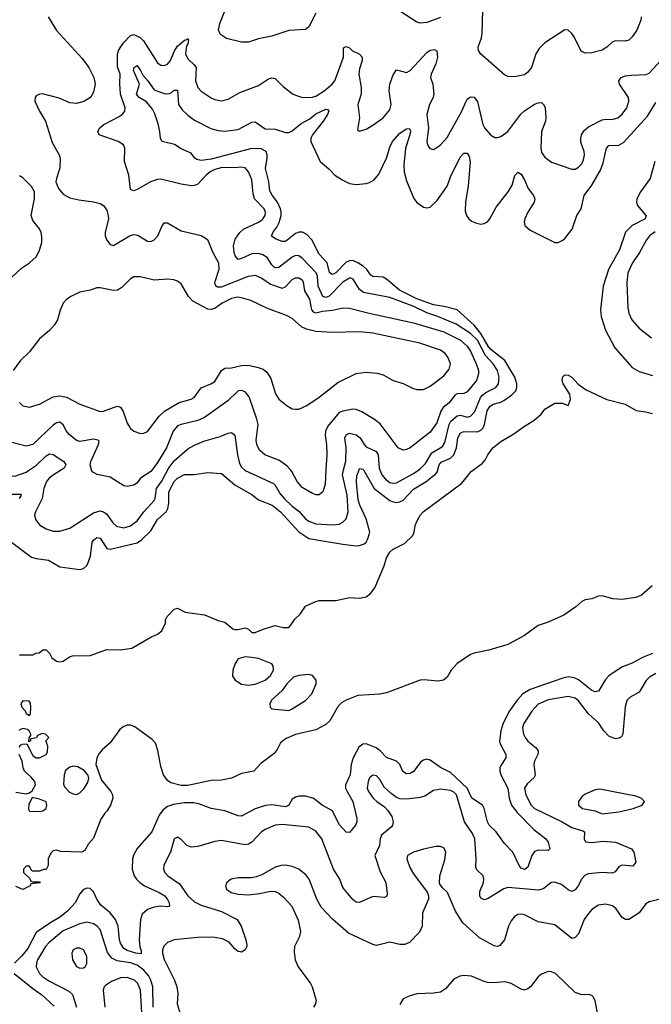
# Model space of a CAD drawing. Header units: inches. Extents: x 1694797 to 1849917, y 907313 to 1017959.
# Tile 158 of 256: x 1785832 to 1789583, y 916827 to 922673. Entities that reach past the tile are written whole.
import ezdxf

# ---------------------------------------------------------------- set-up
doc = ezdxf.new("R2010")
doc.units = ezdxf.units.IN
doc.header["$MEASUREMENT"] = 0
doc.layers.add('B7981', color=7, linetype='Continuous')
doc.layers.add('B7982', color=7, linetype='Continuous')

msp = doc.modelspace()

# ---------------------------------------------------------------- linework, layer by layer
at = {"layer": 'B7981', "color": 5}
for points, elevation in [([(1785713.2, 920000), (1785722.8, 919990), (1785755.5, 919970), (1785790, 919962.8), (1785810, 919963.9), (1785870, 919986.8), (1785890.5, 920000)], 740), ([(1785776, 919576), (1785902.3, 919482.3), (1785930, 919473.8), (1786003.7, 919463.7), (1786070, 919425), (1786190, 919408.1), (1786210, 919413.8), (1786228.4, 919430), (1786236.3, 919443.7), (1786251.8, 919488.2), (1786262.8, 919570), (1786270, 919583.2), (1786290, 919599.2), (1786310, 919594.5), (1786350, 919532.8), (1786368.5, 919528.5), (1786530, 919566.1), (1786555.6, 919584.4), (1786610, 919638), (1786650, 919706), (1786701.2, 919750), (1786711.1, 919770), (1786717.8, 919802.2), (1786718.5, 919870), (1786749.5, 919930), (1786770, 919951.5), (1786810, 919972.8), (1786868.2, 919971.8), (1786950, 919984.7), (1787030, 919978.5), (1787110.5, 919910.5), (1787212.7, 919852.7), (1787250, 919822.5), (1787331, 919791), (1787379.8, 919750), (1787490, 919632.1), (1787550, 919593.4), (1787750, 919558.1), (1787830, 919549.4), (1787850, 919550.2), (1787878.5, 919561.5), (1787890, 919570.3), (1787900.2, 919590), (1787910.4, 919630), (1787889.9, 919710), (1787851.7, 919790), (1787842.9, 919822.9), (1787831.4, 919928.6), (1787835, 919965), (1787847.2, 920000)], 720), ([(1785830, 918902), (1785910, 918902), (1785930, 918912), (1785947.3, 918912.7), (1785970, 918932), (1785990, 918932), (1786010, 918912), (1786023.5, 918883.5), (1786050, 918864.7), (1786070, 918861), (1786090, 918864.7), (1786128.7, 918890), (1786145.1, 918894.9), (1786250, 918898.7), (1786350, 918932.4), (1786430, 918930.6), (1786498.9, 918941.1), (1786610, 919006), (1786650, 919024.7), (1786676.5, 919043.5), (1786698, 919090), (1786698, 919110), (1786708.7, 919130), (1786750, 919172), (1786763.1, 919176.9), (1786770, 919178), (1786814.4, 919154.4), (1786930, 919138.8), (1787010, 919106), (1787050, 919096), (1787096.9, 919056.9), (1787110, 919051.3), (1787130, 919051.3), (1787170, 919062), (1787190, 919054), (1787210, 919034), (1787230, 919034), (1787283.1, 919056.9), (1787350, 919076), (1787396.4, 919063.6), (1787430, 919064.7), (1787443.1, 919076.9), (1787465.6, 919114.4), (1787496.6, 919143.4), (1787529.4, 919190.6), (1787584.1, 919215.9), (1787610, 919224), (1787710, 919224), (1787790, 919242), (1787850, 919238.7), (1787890, 919247), (1787915, 919265), (1787940.6, 919299.4), (1787995.4, 919430), (1788010, 919477.1), (1788030, 919512.2), (1788050, 919528.5), (1788117.8, 919562.2), (1788166.6, 919610), (1788175.1, 919630), (1788179.7, 919670), (1788188, 919690), (1788210, 919730.2), (1788228.8, 919750), (1788458.2, 919921.8), (1788513.3, 919990), (1788527, 920000)], 680), ([(1786080.7, 920000), (1786030, 919968), (1786007.5, 919950), (1785991.6, 919930), (1785976, 919890), (1785964.8, 919830), (1785925.4, 919750), (1785920.2, 919730), (1785925.4, 919705.4), (1785951.6, 919671.6), (1785989.4, 919649.4), (1786030, 919636.2), (1786070, 919635.2), (1786130, 919653.2), (1786270, 919744.5), (1786310, 919755.8), (1786330, 919750.3), (1786350, 919736.5), (1786384.5, 919684.5), (1786406.1, 919666.1), (1786450, 919656.3), (1786490, 919668), (1786530, 919697.4), (1786569.2, 919750.8), (1786630, 919817.8), (1786636.1, 919830), (1786645.1, 919890), (1786674.7, 919930), (1786711.1, 920000)], 740), ([(1786617.9, 920000), (1786610.6, 919990), (1786549.9, 919950.1), (1786530, 919923.7), (1786510, 919908.9), (1786470, 919900.3), (1786450, 919904.9), (1786370, 919956), (1786291.5, 919971.5), (1786266.4, 919986.4), (1786258, 919998), (1786257.5, 920000)], 760), ([(1787166.1, 920000), (1787170, 919996.3), (1787338.5, 919918.5), (1787350, 919909.1), (1787378.4, 919858.4), (1787402, 919830), (1787450, 919784.4), (1787490, 919754), (1787528.8, 919710), (1787550, 919695.8), (1787590, 919679.6), (1787690, 919674.3), (1787730, 919678.5), (1787751, 919689), (1787770.4, 919709.6), (1787782.8, 919750), (1787776.1, 919850), (1787748.7, 919970), (1787755.8, 920000)], 740), ([(1787650.9, 920000), (1787645.6, 919914.4), (1787632.6, 919870), (1787610, 919852.2), (1787590, 919851.8), (1787570, 919858.9), (1787510, 919894.3), (1787480.2, 919930), (1787448.3, 919990), (1787439.6, 920000)], 760), ([(1787872.8, 920000), (1787936.1, 919890), (1788030, 919818.4), (1788050, 919809.6), (1788070, 919807.1), (1788090, 919810.1), (1788110, 919820.4), (1788170, 919886), (1788245, 919930), (1788303.3, 919976.7), (1788312.2, 919990), (1788315, 920000)], 720), ([(1787970.7, 920000), (1787982.9, 919970), (1788004.5, 919944.5), (1788030, 919925.4), (1788050, 919920.1), (1788070, 919922.1), (1788170, 919977.4), (1788201.5, 920000)], 740), ([(1785750, 919856.4), (1785836.5, 919856.5), (1785840.3, 919850), (1785829.2, 919830)], 720), ([(1789588.5, 919311.5), (1789523.9, 919256.1), (1789490, 919241.7), (1789410, 919229.7), (1789354.5, 919234.5), (1789290, 919251.8), (1789270, 919249.5), (1789230, 919234), (1789190, 919227.6), (1789170, 919218.4), (1789133.8, 919186.2), (1789063.2, 919136.8), (1788970, 919095.6), (1788910, 919076.4), (1788830, 919015.8), (1788730, 918963.6), (1788618, 918930), (1788530, 918912.4), (1788510, 918904.4), (1788430.4, 918850), (1788394.4, 918810), (1788370, 918769.2), (1788348.1, 918751.9), (1788315.5, 918744.5), (1788233.1, 918753.1), (1788210, 918751.5), (1788010, 918675.8), (1787970, 918667.7), (1787839.5, 918660.5), (1787770, 918632.4), (1787742.5, 918617.5), (1787722.5, 918597.5), (1787674.7, 918510), (1787650, 918487.9), (1787590, 918456.2), (1787470, 918427.8), (1787410, 918402.9), (1787380.9, 918379.1), (1787361.1, 918338.9), (1787343.4, 918316.6), (1787263.8, 918256.2), (1787222, 918210), (1787150, 918196.4), (1787089.3, 918169.3), (1787030, 918158.1), (1786970, 918155.4), (1786830, 918124.9), (1786790, 918125.6), (1786730, 918141.9), (1786710, 918155), (1786685.4, 918190), (1786670, 918238.4), (1786653.3, 918333.3), (1786637.5, 918377.5), (1786618.5, 918398.5), (1786514.9, 918474.9), (1786490, 918484.8), (1786470, 918484.5), (1786446.2, 918473.8), (1786424.2, 918455.8), (1786370, 918378.4), (1786322, 918338), (1786303.8, 918316.2), (1786290.2, 918289.8), (1786284.4, 918250), (1786318, 918158), (1786372.7, 918090), (1786383, 918070), (1786385.5, 918050), (1786370.4, 918010), (1786350, 917974), (1786337.6, 917962.4), (1786314.3, 917925.7), (1786270, 917814), (1786240.7, 917779.3), (1786219.1, 917740.9), (1786202, 917730), (1786074, 917734), (1786050, 917742), (1786030, 917738), (1786016.9, 917723.1), (1786002, 917690), (1786002, 917650), (1785990, 917628), (1785972.7, 917627.3), (1785950, 917618), (1785910, 917618), (1785902, 917622), (1785890, 917646), (1785870, 917646), (1785854, 917630), (1785854, 917610), (1785892.7, 917572.7), (1785898, 917558), (1785910, 917554), (1785950, 917554), (1785952.7, 917547.3), (1785898, 917542), (1785894, 917530), (1785850, 917508), (1785810, 917526)], 680), ([(1789590, 918909.9), (1789530, 918886.4), (1789470, 918852.3), (1789412.4, 918830), (1789350, 918791.6), (1789330, 918777.7), (1789310, 918755.2), (1789270, 918686.2), (1789250, 918681.7), (1789230, 918690.4), (1789150, 918753.9), (1789124.7, 918764.7), (1789090, 918770.4), (1789056.4, 918763.6), (1788863.9, 918696.1), (1788820.7, 918670), (1788786.7, 918633.3), (1788736.4, 918563.6), (1788701.3, 918490), (1788688.5, 918450), (1788682, 918390), (1788687.3, 918370), (1788718.4, 918310), (1788718.2, 918290), (1788690, 918244.7), (1788683.9, 918230), (1788683.3, 918210), (1788688.9, 918190), (1788730.1, 918110.1), (1788738, 918050), (1788752.7, 918010), (1788786.1, 917966.1), (1788884.2, 917864.2), (1788956, 917810), (1788970.3, 917790), (1788980.5, 917750), (1788970, 917740.7), (1788910, 917742.8), (1788890, 917734.2), (1788874.2, 917710), (1788850, 917640.5), (1788832.6, 917627.4), (1788810, 917635.4), (1788798.7, 917650), (1788759.7, 917730), (1788710, 917782), (1788661.7, 917850), (1788619.8, 917890), (1788610.7, 917910), (1788589.9, 917989.9), (1788579.8, 918010), (1788516.1, 918050), (1788488.6, 918110), (1788390, 918203.9), (1788330, 918232), (1788270, 918276.8), (1788250, 918281.4), (1788230, 918277.2), (1788214.5, 918265.5), (1788170, 918208.2), (1788150, 918196.8), (1788130, 918194.3), (1788108.2, 918208.2), (1788089.9, 918249.9), (1788070.5, 918270.5), (1788010, 918292.2), (1787972.4, 918332.4), (1787949.5, 918349.5), (1787890, 918372.6), (1787870, 918370.6), (1787846.9, 918353.1), (1787811.8, 918290), (1787799.5, 918250), (1787793.6, 918190), (1787766.4, 918130), (1787767.4, 918110), (1787775.8, 918090), (1787810.7, 918030), (1787834.6, 917930), (1787834.9, 917910), (1787825.5, 917890), (1787790, 917847.1), (1787770, 917849.7), (1787730, 917894.8), (1787690, 917974.5), (1787629.1, 918009.1), (1787574, 918050), (1787530, 918062.5), (1787490, 918063), (1787470, 918057.5), (1787450, 918043.9), (1787430, 918009.8), (1787410, 917998.9), (1787330, 918010.4), (1787292.2, 918007.8), (1787230, 917988.2), (1787150, 917943.9), (1787130, 917944.8), (1787050, 917975.4), (1786969.8, 917989.8), (1786896.5, 918016.5), (1786863.5, 918023.5), (1786810, 918022.4), (1786746.2, 918013.8), (1786710, 918000.5), (1786681.2, 917978.8), (1786659.3, 917950), (1786617.7, 917850), (1786530, 917751), (1786508.5, 917711.5), (1786502.5, 917690), (1786500.5, 917630), (1786512.3, 917590), (1786525.1, 917570), (1786544.6, 917550), (1786574, 917530), (1786660.3, 917490), (1786693.2, 917470), (1786710.4, 917449.6), (1786718.9, 917430), (1786720.7, 917410), (1786710, 917405.1), (1786668.5, 917408.5), (1786630, 917403.6), (1786590.7, 917389.3), (1786559.1, 917360.9), (1786550.2, 917330), (1786540.8, 917210), (1786546.1, 917166.1), (1786553.6, 917146.4), (1786552.9, 917127.1), (1786522.4, 917130), (1786470, 917146), (1786450, 917157.3), (1786430, 917188.8), (1786423.8, 917210), (1786417.5, 917290), (1786401.7, 917330), (1786370, 917368.9), (1786314.5, 917414.5), (1786290.9, 917450), (1786270, 917494.7), (1786250, 917513.8), (1786230, 917516.8), (1786210, 917508.5), (1786190, 917483.5), (1786161.8, 917430), (1786118.5, 917381.5), (1786074, 917346), (1786011, 917309), (1785930, 917252.6), (1785881.1, 917158.9), (1785845.5, 917114.5), (1785800.4, 917070)], 720), ([(1789610, 918790.5), (1789571.6, 918770), (1789551.4, 918750), (1789510, 918680.5), (1789456.4, 918650), (1789438.3, 918630), (1789426.9, 918593.1), (1789413.7, 918430), (1789404.8, 918415.2), (1789390, 918406), (1789370, 918403.1), (1789330, 918419.3), (1789300.8, 918450), (1789270, 918498.3), (1789210, 918550.8), (1789150, 918628.7), (1789130, 918644.4), (1789090, 918654.8), (1788970, 918635), (1788911.7, 918608.3), (1788872.5, 918567.5), (1788825.8, 918494.2), (1788817.8, 918470), (1788822.9, 918430), (1788833.6, 918410), (1788850.2, 918390), (1788899.2, 918350), (1788911.2, 918330), (1788908.3, 918310), (1788889, 918271), (1788884.6, 918250), (1788892.1, 918190), (1788887.4, 918172.6), (1788844.7, 918135.3), (1788830.2, 918110), (1788838.2, 918070), (1788868.8, 918010), (1788890, 917989.6), (1789052.8, 917910), (1789110, 917876.8), (1789177.1, 917857.1), (1789185.8, 917850), (1789184.3, 917810), (1789192.2, 917792.2), (1789227.7, 917787.7), (1789295.9, 917795.9), (1789370, 917789.3), (1789465.5, 917750), (1789478.7, 917730), (1789490.3, 917670), (1789472.6, 917647.4), (1789406.9, 917653.1), (1789390, 917643.7), (1789367.6, 917612.4), (1789350, 917605), (1789290, 917608.9), (1789210, 917601), (1789190, 917593.3), (1789170, 917572.4), (1789148.2, 917530), (1789130, 917506), (1789110, 917496.9), (1789090, 917505.4), (1789050, 917537.8), (1789007.4, 917552.6), (1788988.2, 917550), (1788945, 917515), (1788915.2, 917504.8), (1788730, 917520.4), (1788706.8, 917513.2), (1788610, 917452), (1788590, 917446.6), (1788570, 917456.8), (1788563.6, 917470), (1788564.2, 917495.8), (1788587.1, 917550), (1788587.9, 917570), (1788583.5, 917590), (1788545.9, 917625.9), (1788540.9, 917640.9), (1788543.6, 917690), (1788534.6, 917810), (1788521.3, 917841.3), (1788473.2, 917910), (1788426.5, 918070), (1788410, 918085.5), (1788390, 918095.8), (1788330, 918104.2), (1788290, 918095.7), (1788237.4, 918062.6), (1788210, 918053.8), (1788130, 918044.1), (1788090, 918047.2), (1788070, 918054.2), (1788037.9, 918077.9), (1787996.3, 918116.3), (1787970, 918161.6), (1787950, 918184.2), (1787930, 918187.8), (1787910, 918171.8), (1787901.2, 918150), (1787895.2, 918110), (1787902.6, 918090), (1787930.3, 918050), (1787952.2, 918030), (1787999.2, 917999.2), (1788018.3, 917978.3), (1788041.1, 917941.1), (1788050.2, 917910), (1788046.5, 917890), (1788039.7, 917880.3), (1787981.3, 917830), (1787972.1, 917810), (1787967.8, 917770), (1787940.7, 917710), (1787972.9, 917612.9), (1788006, 917550), (1788015.1, 917484.9), (1788011.7, 917468.3), (1787998.2, 917461.8), (1787930, 917466.8), (1787850, 917431.8), (1787830, 917433.1), (1787810, 917449.7), (1787750, 917521.1), (1787732.5, 917570), (1787695.3, 917630), (1787626.8, 917810), (1787590, 917854.2), (1787550, 917878.5), (1787390, 917894.9), (1787350, 917889.9), (1787290, 917865.2), (1787268.4, 917850), (1787210, 917788.9), (1787190, 917777.7), (1787170, 917774.5), (1787030, 917798.9), (1786990, 917793.3), (1786890, 917762.8), (1786850, 917760.4), (1786823.7, 917770), (1786790, 917806), (1786770, 917819.3), (1786748.4, 917810), (1786727.9, 917730), (1786687.4, 917652.6), (1786686.7, 917630), (1786694, 917610), (1786711.6, 917590), (1786781.7, 917541.7), (1786831.4, 917470), (1786870, 917436.1), (1786910, 917415.9), (1787030, 917377.5), (1787123.1, 917330), (1787146.3, 917290), (1787174.6, 917210), (1787180.3, 917179.7), (1787180.3, 917170), (1787170, 917149.4), (1787150, 917136.2), (1787142.5, 917137.5), (1787130, 917139.6), (1787110, 917156.9), (1787075.7, 917195.7), (1787035.5, 917215.5), (1786990, 917223.2), (1786910, 917225.6), (1786750.2, 917209.8), (1786710, 917194.2), (1786687.4, 917172.6), (1786679.3, 917150), (1786679.8, 917130), (1786690, 917092.7), (1786751.4, 916970), (1786766, 916930), (1786770.2, 916890.2), (1786768.1, 916830), (1786790.2, 916750)], 740), ([(1785830, 918354), (1785835.3, 918364.7), (1785848.4, 918371.6), (1785874, 918374), (1785910, 918304.7), (1785930, 918290.8), (1785950, 918290.8), (1785988.7, 918310), (1785997, 918323), (1785998.6, 918358.6), (1785988, 918392), (1786006, 918410), (1785986, 918430), (1785964.7, 918435.3), (1785938, 918422), (1785931.3, 918408.7), (1785898, 918402), (1785894, 918390), (1785886, 918386), (1785888, 918408), (1785898, 918422), (1785898, 918430), (1785888, 918450), (1785878, 918458), (1785850, 918464), (1785839.8, 918460.2), (1785827.1, 918452.9)], 680), ([(1785810, 918086.8), (1785870, 918076), (1785890, 918082), (1785905.6, 918094.4), (1785925.2, 918130), (1785921.2, 918150), (1785898, 918178), (1785861.2, 918210), (1785853.2, 918230), (1785846.6, 918270), (1785829.7, 918309.7)], 680), ([(1789694.3, 917465.7), (1789570, 917434.7), (1789550, 917422.6), (1789510, 917368.9), (1789450, 917331.1), (1789430, 917329.7), (1789410, 917342.4), (1789374, 917394), (1789351.5, 917411.5), (1789310, 917421.4), (1789270, 917415.8), (1789230.3, 917390), (1789210, 917366.6), (1789183.7, 917330), (1789150, 917245.1), (1789130, 917223), (1789110, 917218), (1789010, 917298.9), (1788910, 917316.8), (1788830, 917357.2), (1788810, 917361.7), (1788790, 917359.7), (1788773, 917350), (1788750, 917322.9), (1788734.9, 917290), (1788710.2, 917210), (1788683.8, 917176.2), (1788670, 917169.7), (1788650, 917174.2), (1788562, 917222), (1788463.9, 917310), (1788419.5, 917379.5), (1788371.8, 917490), (1788340.1, 917520.1), (1788324.7, 917544.7), (1788327.1, 917590), (1788355.9, 917684.1), (1788361.6, 917730), (1788353, 917753), (1788330, 917762.9), (1788303.3, 917763.3), (1788230, 917748.6), (1788170, 917729.8), (1788135.3, 917710), (1788131.8, 917688.2), (1788150, 917634.9), (1788170, 917601.6), (1788252.2, 917492.2), (1788260.5, 917470), (1788260.5, 917450), (1788223.7, 917370), (1788221.1, 917290), (1788205.7, 917254.3), (1788146.8, 917193.2), (1788118.4, 917181.6), (1788090, 917181.4), (1788030, 917194.7), (1787950, 917175.8), (1787930, 917181.3), (1787785.1, 917250), (1787690, 917331.8), (1787623, 917403), (1787596.4, 917450), (1787550.9, 917570), (1787534.1, 917594.1), (1787490, 917628.3), (1787450, 917644.4), (1787410, 917652.4), (1787384.7, 917650), (1787350, 917640.5), (1787270, 917596.4), (1787236.7, 917583.3), (1787210, 917578.2), (1787130, 917578.2), (1787087.3, 917570), (1787061.6, 917550), (1787054.4, 917530), (1787060.4, 917510), (1787088, 917490), (1787130, 917481.1), (1787190, 917476.5), (1787256.3, 917483.7), (1787322.5, 917497.5), (1787350, 917496), (1787370, 917486.7), (1787401.1, 917461.1), (1787447.7, 917410), (1787486.2, 917326.2), (1787498.8, 917258.8), (1787494.4, 917230), (1787464.9, 917170), (1787461.7, 917138.3), (1787467.6, 917090), (1787486.5, 917050), (1787558.7, 916950), (1787568.7, 916930), (1787592.8, 916850), (1787589.1, 916830), (1787576.9, 916810)], 760), ([(1786625.5, 916810), (1786622.6, 916930), (1786611.3, 916970), (1786597.5, 916997.5), (1786569.9, 917030), (1786530, 917058.9), (1786490, 917072.9), (1786410, 917084.8), (1786380, 917100), (1786353.9, 917133.9), (1786309, 917270), (1786292.9, 917290), (1786270, 917305), (1786230, 917313.4), (1786190, 917304.2), (1786090, 917262.8), (1786006.4, 917193.6), (1785985.8, 917170), (1785938.7, 917090), (1785931, 917070), (1785930.2, 917050), (1785949.3, 917010), (1785969.7, 916989.7), (1786006, 916966), (1786124.8, 916904.8), (1786145.4, 916885.4), (1786170.1, 916810)], 740), ([(1785799.7, 917010), (1785910, 916920.8), (1785963.4, 916883.4), (1786035.8, 916815.8)], 720), ([(1786563.7, 916676.3), (1786550, 916911.6), (1786532.7, 916950), (1786512.9, 916970), (1786470, 916986.6), (1786430, 916983.7), (1786377.3, 916962.7), (1786341.3, 916938.7), (1786333.7, 916930), (1786327.4, 916910), (1786336.9, 916810)], 760), ([(1789265.8, 916765.8), (1789250, 916848), (1789239, 916870), (1789230, 916879), (1789210, 916885.2), (1789170, 916883.7), (1789130, 916897), (1789014.5, 917010), (1788990, 917019.6), (1788970, 917021.6), (1788930, 917006.6), (1788910, 916989.3), (1788865.5, 916930), (1788850, 916917.6), (1788830, 916911.6), (1788810, 916915.6), (1788750, 916949.6), (1788730, 916955.8), (1788710, 916959.7), (1788650, 916954.3), (1788610, 916956.9), (1788590, 916961.1), (1788514.4, 916994.4), (1788470, 916998.7), (1788446, 916994), (1788410, 916975.1), (1788361, 916919), (1788330, 916899.7), (1788290, 916893.3), (1788190, 916889.6), (1788144.4, 916875.6), (1788110, 916859.3), (1788090, 916825.2)], 780)]:
    msp.add_lwpolyline(points, dxfattribs=dict(at, elevation=elevation))
for points, elevation in [([(1787170, 918889.2), (1787130, 918878), (1787110.6, 918849.4), (1787097.3, 918810), (1787096, 918776), (1787110.7, 918750.7), (1787150, 918726.8), (1787190, 918722), (1787230, 918727.7), (1787289.6, 918750.4), (1787321.5, 918778.5), (1787339, 918810), (1787336.4, 918836.4), (1787328.7, 918848.7), (1787250, 918879), (1787210, 918886)], 680), ([(1787550, 918784), (1787490, 918779.3), (1787458, 918770), (1787418, 918730), (1787391.3, 918690), (1787328, 918632), (1787317.3, 918610), (1787318.8, 918590), (1787330, 918582), (1787430, 918571.6), (1787450, 918580.3), (1787530, 918630.4), (1787567, 918670), (1787592.3, 918730), (1787591.7, 918751.7), (1787570, 918779)], 680), ([(1785850, 918628), (1785838, 918610), (1785844.7, 918590), (1785864.7, 918570), (1785870, 918554), (1785890, 918542), (1785895.3, 918550), (1785899, 918590), (1785895.3, 918615.3), (1785887.3, 918627.3)], 680), ([(1786150, 918240.7), (1786130, 918235.1), (1786104.7, 918215.3), (1786095.5, 918190), (1786093, 918133), (1786098, 918118), (1786126.9, 918086.9), (1786150, 918075.5), (1786170, 918073), (1786190, 918082.8), (1786213.8, 918106.2), (1786236.2, 918143.8), (1786242, 918170), (1786237, 918190), (1786215.6, 918215.6), (1786176.3, 918236.3)], 680), ([(1789276.4, 918103.6), (1789250, 918100.7), (1789190, 918075.1), (1789170, 918058), (1789150.5, 918030), (1789150.4, 918010), (1789173.4, 917990), (1789250, 917974.5), (1789290, 917957.6), (1789390, 917969.2), (1789475.3, 917990), (1789528.7, 918010), (1789542, 918030), (1789522, 918050), (1789490, 918061.6)], 760), ([(1785905.4, 918054.6), (1785886.4, 918013.6), (1785884.7, 917984.7), (1785890, 917974), (1785950, 917970.8), (1785970, 917976), (1785988.7, 917990), (1785994, 918010), (1785988.7, 918028.7), (1785950, 918044)], 680), ([(1786190, 917160.9), (1786170, 917159.7), (1786150.5, 917150), (1786140.9, 917130), (1786145.5, 917090), (1786170, 917050.4), (1786190, 917040.8), (1786210, 917043.1), (1786220.7, 917050), (1786230.8, 917069.2), (1786230, 917112.3), (1786210, 917150.9)], 760)]:
    msp.add_lwpolyline(points, close=True, dxfattribs=dict(at, elevation=elevation))
at = {"layer": 'B7982', "color": 5}
for points, elevation in [([(1787590, 922711.8), (1787550, 922630.6), (1787530, 922614.9), (1787430, 922608.9), (1787330, 922575.6), (1787250, 922559.2), (1787190, 922540.3), (1787150, 922540.3), (1787060.6, 922560.6), (1787024.3, 922584.3), (1787013.4, 922610), (1787019.8, 922650), (1787051.8, 922730)], 760), ([(1788330, 922686.4), (1788250, 922655.5), (1788212.4, 922652.4), (1788190, 922659), (1788061.5, 922741.5)], 760), ([(1789523.1, 922690), (1789520.4, 922670), (1789496.4, 922610), (1789470, 922570.4), (1789450, 922552), (1789430, 922546.3), (1789370, 922547), (1789350, 922539.3), (1789319.5, 922510), (1789290, 922492), (1789230, 922475.5), (1789190, 922473.4), (1789165.8, 922485.8), (1789127.6, 922567.6), (1789110, 922590.6), (1789090, 922610.5), (1789070, 922612.4), (1788950, 922536.1), (1788917.4, 922502.6), (1788897, 922470), (1788870.6, 922390), (1788850, 922361.1), (1788830, 922345.3), (1788770, 922334), (1788730, 922336.4), (1788710, 922344.9), (1788568, 922470), (1788557.1, 922490), (1788555.3, 922510), (1788574.1, 922565.9), (1788577.6, 922590), (1788582.1, 922730)], 760), ([(1786001.1, 922690), (1786049.6, 922609.6), (1786203.3, 922443.3), (1786241.7, 922390), (1786271.5, 922330), (1786279.8, 922290), (1786270, 922242.8), (1786251.8, 922210), (1786212.7, 922187.3), (1786170, 922175.8), (1786130, 922179.3), (1786066.7, 922206.7), (1785967.5, 922232.5), (1785948.7, 922231.3), (1785930, 922220.5), (1785923, 922210), (1785922.6, 922190), (1785949.8, 922130), (1785984.4, 922070), (1786024.2, 921944.2), (1786067.3, 921870), (1786071.9, 921848.1), (1786070, 921794), (1786049.7, 921730.3), (1786047.6, 921710), (1786061.6, 921670), (1786090, 921637.6), (1786130, 921615.8), (1786183.1, 921603.1), (1786270, 921592.2), (1786310, 921581.1), (1786330, 921569.7), (1786350, 921541.6), (1786357.9, 921510), (1786358.5, 921490), (1786339.4, 921410), (1786340.2, 921390), (1786350, 921363), (1786370, 921337.4), (1786390, 921332.4), (1786487.7, 921392.3), (1786510, 921398.3), (1786534.1, 921394.1), (1786590, 921357.7), (1786610, 921356.4), (1786630, 921365.4), (1786652.9, 921390), (1786675.6, 921444.4), (1786690, 921466.6), (1786710, 921467), (1786790, 921418.9), (1786910, 921391.6), (1786947.1, 921367.1), (1786978.8, 921290), (1787013.4, 921230), (1787015, 921190), (1786989.8, 921110), (1786995.3, 921095.3), (1787006.6, 921086.6), (1787030, 921085.9), (1787190, 921150.4), (1787230, 921155.5), (1787270, 921138.5), (1787322.2, 921102.2), (1787390, 921078.6), (1787410, 921086), (1787450, 921129.8), (1787470, 921140.3), (1787490, 921139.8), (1787509.1, 921129.1), (1787515.4, 921115.4), (1787523.8, 921063.8), (1787552.7, 921012.7), (1787565.8, 920950), (1787576.7, 920936.7), (1787590, 920931.9), (1787630, 920941.3), (1787690, 920947.3), (1787750, 920962.4), (1787790, 920960.6), (1787907, 920930), (1788170, 920873.8), (1788350, 920818.7), (1788449.9, 920769.9), (1788490, 920734.5), (1788510, 920704.1), (1788543.4, 920630), (1788555.7, 920590), (1788556.3, 920570), (1788543.9, 920530), (1788490, 920462.3), (1788470, 920453.1), (1788430, 920452.1), (1788415.6, 920444.4), (1788382.1, 920397.9), (1788346.2, 920370), (1788332.3, 920347.7), (1788310, 920280.2), (1788270, 920223.6), (1788151.5, 920130), (1788130, 920120.3), (1788110, 920117.4), (1788079.3, 920130), (1787972.7, 920272.7), (1787938.8, 920298.8), (1787863.7, 920343.7), (1787830, 920358.6), (1787810, 920360.1), (1787750, 920348.8), (1787730, 920339.8), (1787661.3, 920258.7), (1787647.5, 920230), (1787645.2, 920205.2), (1787654.8, 920150), (1787656.5, 920090), (1787650.9, 920000)], 760), ([(1788201.5, 920000), (1788210, 920006.1), (1788241.6, 920038.4), (1788278.7, 920101.3), (1788342.2, 920137.8), (1788357, 920163), (1788382.5, 920270), (1788392.5, 920290), (1788430, 920320.9), (1788450, 920325.1), (1788490, 920312.8), (1788510, 920317.9), (1788534.2, 920345.8), (1788568.8, 920430), (1788578.1, 920441.9), (1788599.7, 920460.3), (1788659.3, 920490), (1788674.7, 920510), (1788680.2, 920550), (1788669.4, 920590), (1788643.1, 920630), (1788598.6, 920678.6), (1788550.1, 920770.1), (1788510, 920809.9), (1788424.5, 920864.5), (1788310, 920913.4), (1788250, 920931.5), (1788171.7, 920970), (1788030, 921022.8), (1787873.8, 921053.8), (1787850.4, 921070.4), (1787812.1, 921132.1), (1787797.5, 921137.5), (1787790, 921138.9), (1787750, 921114.5), (1787670, 921031.6), (1787650, 921024.3), (1787632.8, 921030), (1787603.8, 921090), (1787600.5, 921150), (1787592.8, 921170), (1787510, 921256.5), (1787490, 921270.5), (1787470, 921272.2), (1787450, 921263.6), (1787370, 921200.9), (1787350, 921200.2), (1787344.1, 921204.1), (1787330, 921217.6), (1787301.1, 921261.1), (1787276.2, 921276.2), (1787250, 921284.1), (1787210, 921283.2), (1787150, 921254.8), (1787129.6, 921250), (1787111.1, 921270), (1787106.2, 921290), (1787102.2, 921330), (1787110.6, 921370), (1787138.3, 921410), (1787160.8, 921430), (1787249.4, 921470.6), (1787273.6, 921486.4), (1787289.8, 921510), (1787291.9, 921530), (1787283.1, 921550), (1787226.9, 921610), (1787218.2, 921638.2), (1787210, 921722.7), (1787190, 921769.4), (1787170, 921793.3), (1787150, 921797.2), (1787106.9, 921793.1), (1787034.3, 921794.3), (1786990, 921783.6), (1786963.8, 921770), (1786939.3, 921750), (1786890, 921697.2), (1786870, 921688.9), (1786850, 921686), (1786790, 921696.2), (1786670, 921726.8), (1786650, 921725), (1786608.9, 921711.1), (1786530, 921664.4), (1786510, 921657.6), (1786490, 921665.2), (1786481, 921750), (1786455.3, 921830), (1786455.8, 921910), (1786449, 921929), (1786417.6, 921950), (1786303.7, 921990), (1786296.2, 922010), (1786307.6, 922030), (1786331.6, 922050), (1786422.8, 922097.2), (1786441.3, 922110), (1786456.9, 922130), (1786458, 922150), (1786430.9, 922230), (1786426.2, 922293.8), (1786428.9, 922350), (1786413, 922393), (1786412, 922468), (1786418.7, 922490), (1786446, 922534), (1786490, 922578.2), (1786510, 922585.2), (1786548, 922568), (1786568.2, 922548.2), (1786650, 922417.6), (1786670, 922403), (1786690, 922400.9), (1786710, 922409.4), (1786728.1, 922430), (1786750, 922484.9), (1786770, 922515.6), (1786810, 922551.7), (1786825.6, 922554.4), (1786830, 922561), (1786834, 922554), (1786830.3, 922530.3), (1786822.7, 922517.3), (1786816.3, 922470), (1786830, 922440.2), (1786866.9, 922406.9), (1786879.3, 922390), (1786876.8, 922310), (1786889.5, 922269.5), (1786909.3, 922249.3), (1786970, 922209), (1786990, 922199), (1787030, 922191.5), (1787070, 922200.8), (1787139, 922241), (1787250, 922281.6), (1787310, 922320.8), (1787330, 922327.4), (1787350, 922323.1), (1787396, 922276), (1787452.6, 922232.6), (1787470, 922224.2), (1787511.3, 922211.3), (1787570, 922213.5), (1787590, 922219.6), (1787640.2, 922250), (1787687.8, 922290), (1787703.9, 922310), (1787754.6, 922450), (1787754, 922506), (1787770, 922513.4), (1787790, 922506.5), (1787807.8, 922487.8), (1787850, 922467.8), (1787865, 922450), (1787865.4, 922430), (1787850, 922380.9), (1787846, 922350), (1787859.6, 922270), (1787860.1, 922230), (1787839.5, 922170), (1787850.5, 922089.5), (1787838, 922018), (1787850, 922012), (1787890, 922022.8), (1787930, 922046), (1787989.7, 922090.3), (1788030, 922138), (1788038.2, 922170), (1788026.9, 922250), (1788029.8, 922290), (1788050, 922346.4), (1788070, 922374.9), (1788130, 922359.6), (1788150, 922370.3), (1788250, 922477.8), (1788270, 922492.4), (1788295.9, 922495.9), (1788308.7, 922488.7), (1788313, 922450), (1788303.8, 922410), (1788274.7, 922350), (1788272.4, 922330), (1788284.6, 922290), (1788291.2, 922230), (1788286.4, 922210), (1788265.5, 922170), (1788250.2, 922110), (1788259.7, 922030), (1788250.3, 921950), (1788254, 921930), (1788267.8, 921907.8), (1788290, 921903.1), (1788310, 921913.7), (1788330.9, 921930), (1788370, 921974.3), (1788456.7, 922130), (1788483.7, 922190), (1788490, 922200.3), (1788510, 922214.9), (1788530, 922212.6), (1788550, 922186), (1788582.7, 922050), (1788591.3, 922030), (1788630, 921987.6), (1788653.9, 921973.9), (1788670, 921972.8), (1788690, 921980.2), (1788730, 922009.2), (1788808.6, 922111.4), (1788829.1, 922130.9), (1788890, 922171), (1788910, 922179.1), (1788930, 922180.3), (1788942.4, 922170), (1788951.8, 922151.8), (1788956.6, 922090), (1788955.1, 922070), (1788931.5, 922010), (1788925.8, 921910), (1788930, 921884), (1788950, 921855.8), (1788990, 921826.3), (1789110, 921785.5), (1789130, 921786), (1789150, 921796.4), (1789170, 921818), (1789179.6, 921840.4), (1789185.3, 921870), (1789183.9, 921890), (1789164.8, 921944.8), (1789163.4, 921970), (1789169, 921990), (1789184.7, 922015.3), (1789210, 922037.5), (1789290, 922078.4), (1789310, 922082.7), (1789350, 922080.2), (1789384.2, 922090), (1789410, 922112.6), (1789436.8, 922150), (1789449.8, 922190), (1789447.9, 922210), (1789392.9, 922290), (1789389.8, 922310), (1789403.5, 922330), (1789430, 922339.8), (1789464.3, 922344.3), (1789552.6, 922347.4), (1789570, 922355.3), (1789663.4, 922456.6)], 740), ([(1788315, 920000), (1788323.3, 920030), (1788334.2, 920045.8), (1788389.9, 920070.1), (1788410, 920089.6), (1788426.7, 920130), (1788434.7, 920190), (1788450, 920219), (1788471.9, 920228.1), (1788550, 920225.5), (1788570, 920235.5), (1788584.1, 920250), (1788593.1, 920270), (1788608.9, 920350), (1788623.2, 920376.8), (1788643.1, 920390), (1788690, 920402.7), (1788707.8, 920412.2), (1788755, 920445), (1788778.5, 920470), (1788784.7, 920490), (1788784.5, 920510), (1788771.9, 920550), (1788712.6, 920650), (1788630, 920713.8), (1788614.1, 920734.1), (1788571.2, 920810), (1788530, 920859.7), (1788430, 920949.4), (1788352.1, 920970), (1788290, 920980.3), (1788190, 921014.6), (1788087.1, 921067.1), (1788010, 921132.7), (1787990, 921144), (1787930, 921149), (1787916.7, 921156.7), (1787894.2, 921190), (1787872.2, 921210), (1787840.4, 921230), (1787810, 921242.3), (1787790, 921241.6), (1787770, 921232.6), (1787710, 921169.5), (1787690, 921160.2), (1787682.9, 921162.9), (1787672.1, 921172.1), (1787657.1, 921230), (1787610, 921281), (1787566.4, 921366.4), (1787537.4, 921397.4), (1787512, 921412), (1787490, 921412.3), (1787470, 921403.9), (1787410, 921355.6), (1787390, 921355), (1787355.4, 921370), (1787328.1, 921388.1), (1787335, 921410), (1787359.1, 921440.9), (1787372.2, 921467.8), (1787384, 921510), (1787384.3, 921530), (1787380.6, 921550), (1787363.4, 921590), (1787330.6, 921630.6), (1787317.5, 921657.5), (1787310.7, 921710.7), (1787291.3, 921790), (1787301.7, 921850), (1787302.1, 921870), (1787295.8, 921890), (1787266.2, 921906.2), (1787210, 921907.4), (1786970, 921843.9), (1786910, 921836.6), (1786883.4, 921843.4), (1786871.6, 921851.6), (1786850, 921879.8), (1786790, 921906.3), (1786751.3, 921931.3), (1786678.4, 921950), (1786667.8, 921967.8), (1786665, 922010), (1786654.3, 922054.3), (1786634.5, 922114.5), (1786620.8, 922140.8), (1786584.8, 922184.8), (1786541.3, 922210), (1786526.2, 922230), (1786542.7, 922290), (1786508.6, 922371.4), (1786511.3, 922388.7), (1786530, 922400.4), (1786550, 922372.2), (1786562.6, 922342.6), (1786593, 922310), (1786630, 922257), (1786690, 922234.3), (1786710, 922231.8), (1786730, 922237.6), (1786750, 922254.4), (1786770, 922254), (1786775.7, 922170), (1786797.5, 922137.5), (1786830, 922105.5), (1786870, 922076.9), (1786967.4, 922027.4), (1787010, 922015), (1787050.7, 922010.7), (1787130, 922020.9), (1787210, 922064.7), (1787230, 922066.5), (1787290, 922024.9), (1787350, 922022.5), (1787410, 922002.9), (1787430, 922003.6), (1787450, 922012.6), (1787503.3, 922056.7), (1787554.9, 922085.1), (1787590, 922113.1), (1787650, 922141.2), (1787659.5, 922139.5), (1787668.7, 922130), (1787659.8, 922110), (1787634.6, 922070), (1787570.1, 921990), (1787560.9, 921970), (1787561.5, 921950), (1787615.8, 921830), (1787668.3, 921788.3), (1787704.2, 921750), (1787750, 921719.8), (1787790, 921700.4), (1787830, 921695.3), (1787890, 921700.1), (1787910, 921705.3), (1787937.4, 921722.6), (1787963.8, 921756.2), (1788010.4, 921850), (1788030, 921915.3), (1788046.4, 921950), (1788090, 921998.4), (1788130, 922024.2), (1788146.8, 922026.8), (1788151.8, 922011.8), (1788148.4, 921990), (1788123.1, 921910), (1788112.9, 921810), (1788115.9, 921770), (1788130, 921717), (1788171.8, 921611.8), (1788190, 921586.7), (1788230, 921560.4), (1788250, 921555.8), (1788270, 921559.5), (1788310, 921598.3), (1788370, 921685.2), (1788394.9, 921750), (1788450, 921858.9), (1788470, 921880.3), (1788490, 921879.5), (1788500.9, 921860.9), (1788506.6, 921826.6), (1788494.5, 921685.5), (1788479, 921590), (1788478.2, 921538.2), (1788485.2, 921510), (1788498.5, 921490), (1788515.8, 921475.8), (1788544.1, 921464.1), (1788570, 921459.8), (1788590, 921462.1), (1788610, 921472.4), (1788624.4, 921490), (1788660.7, 921559.3), (1788732.2, 921650), (1788757.1, 921690), (1788773.1, 921746.9), (1788790, 921767.3), (1788810, 921755.5), (1788830, 921723), (1788851.3, 921671.3), (1788883.6, 921630), (1788890.2, 921610), (1788886.7, 921590), (1788850.1, 921529.9), (1788832, 921490), (1788828, 921470), (1788831.8, 921450), (1788863.5, 921423.5), (1789010, 921350.3), (1789030, 921350.3), (1789056.6, 921363.4), (1789070, 921374), (1789111.9, 921430), (1789139.7, 921510), (1789166.2, 921550), (1789184.1, 921630), (1789230.4, 921690), (1789280.9, 921779.1), (1789296.6, 921823.4), (1789315.8, 921910), (1789330, 921925), (1789390, 921928.3), (1789416.9, 921943.1), (1789560.2, 922099.8), (1789610, 922181.3)], 720), ([(1789603.2, 921830), (1789575, 921730), (1789518.5, 921650), (1789496.6, 921610), (1789494.3, 921590), (1789501.1, 921570), (1789552, 921508), (1789546, 921490), (1789469.7, 921450.3), (1789429.4, 921410.6), (1789393.7, 921306.3), (1789328.4, 921190), (1789297.2, 921090), (1789280.1, 920950), (1789284.2, 920910), (1789310, 920830.4), (1789365.5, 920725.5), (1789470, 920606.9), (1789510, 920584.5), (1789590, 920559.7)], 720), ([(1785727, 921090), (1785842.6, 921197.4), (1785890.6, 921230), (1785932.7, 921267.3), (1785950, 921304), (1785963.1, 921350), (1785964.4, 921384.4), (1785959.1, 921410), (1785950, 921431), (1785910, 921481), (1785900.5, 921510), (1785920.3, 921610), (1785920.3, 921650), (1785903, 921683), (1785850, 921734.9), (1785830, 921746.4)], 760), ([(1789606.3, 921413.7), (1789572.3, 921390), (1789553.9, 921366.1), (1789511.8, 921290), (1789471.8, 921230), (1789444, 921170), (1789437.4, 921110), (1789443.7, 920963.7), (1789450.1, 920930.1), (1789466.9, 920890), (1789510, 920841.1), (1789584.6, 920784.6)], 740), ([(1785830, 920399.1), (1785850, 920380.4), (1785890, 920372), (1785950, 920389.1), (1786030, 920433.8), (1786070, 920440.2), (1786110, 920431.5), (1786190, 920390.3), (1786310, 920347.4), (1786330, 920348.9), (1786410, 920377.3), (1786430, 920372.9), (1786446.6, 920346.6), (1786470, 920277.1), (1786490, 920244.9), (1786510, 920230.3), (1786550, 920215.8), (1786570, 920217.6), (1786590, 920228.5), (1786660.9, 920319.1), (1786691.6, 920348.4), (1786779.3, 920400.7), (1786850, 920419.4), (1786867.2, 920430), (1786910, 920487.1), (1786968, 920510), (1786990, 920525.2), (1787030, 920589), (1787050, 920603.5), (1787090, 920605.3), (1787150, 920619), (1787190, 920621.4), (1787248.6, 920608.6), (1787277.3, 920597.3), (1787299.5, 920579.5), (1787323.2, 920543.2), (1787351.1, 920451.1), (1787370, 920419.5), (1787419.9, 920379.9), (1787450, 920363.1), (1787470, 920359.5), (1787490, 920361.3), (1787537.6, 920382.4), (1787610, 920431.7), (1787721.8, 920518.2), (1787830, 920573.1), (1787890, 920579.6), (1787954.1, 920574.1), (1787990, 920564.4), (1788050, 920530.4), (1788110, 920512.2), (1788164.8, 920484.8), (1788190, 920477.6), (1788230, 920477.6), (1788270, 920497.6), (1788350, 920558), (1788382, 920598), (1788390.9, 920630), (1788375.4, 920670), (1788358, 920690), (1788331.5, 920710), (1788207.3, 920752.7), (1787928.7, 920811.3), (1787850, 920819.1), (1787690, 920814.8), (1787590, 920822.3), (1787535, 920835), (1787505.1, 920850), (1787450, 920899.7), (1787416.6, 920916.6), (1787299.1, 920959.1), (1787205.2, 921005.2), (1787150, 921022.3), (1787125.6, 921025.6), (1787090, 921018.1), (1787034, 920990), (1786990, 920958), (1786970, 920952.6), (1786950, 920955), (1786860.9, 921000.9), (1786834.8, 921030), (1786790, 921105.1), (1786770, 921121.3), (1786748.3, 921128.3), (1786710, 921133), (1786630, 921127.1), (1786550, 921146), (1786510, 921147), (1786490, 921134.5), (1786437.6, 921082.4), (1786412.3, 921067.7), (1786390, 921064.7), (1786310, 921081.3), (1786290, 921081.6), (1786250, 921066.6), (1786190, 921055.1), (1786134.8, 921030), (1786107.3, 921010), (1786090.4, 920989.6), (1786072.2, 920947.8), (1786057, 920890), (1786039.1, 920860.9), (1786010, 920828), (1785950, 920778.5), (1785890, 920701.1), (1785837.6, 920650), (1785793.4, 920590)], 780), ([(1788527, 920000), (1788580.9, 920039.1), (1788598.3, 920061.7), (1788611.1, 920090), (1788642.2, 920130), (1788690, 920167.4), (1788767, 920213), (1788830, 920260.4), (1788886.1, 920293.9), (1788928.8, 920331.2), (1788950, 920360.7), (1789010, 920396), (1789055.3, 920395.3), (1789090, 920382), (1789103.1, 920416.9), (1789099.3, 920450), (1789059, 920510), (1789054, 920530), (1789055.3, 920550), (1789070, 920564.7), (1789090, 920562.8), (1789110, 920550.7), (1789148, 920508), (1789195.6, 920475.6), (1789318.5, 920418.5), (1789426.8, 920390), (1789492.3, 920352.3), (1789550, 920345.3), (1789590, 920334.7)], 680), ([(1787439.6, 920000), (1787421.2, 920021.2), (1787375, 920055), (1787288.7, 920090), (1787256.9, 920116.9), (1787240.7, 920150), (1787236.3, 920176.3), (1787247.3, 920270), (1787241.1, 920301.1), (1787194.4, 920434.4), (1787170, 920463.8), (1787150, 920471.6), (1787130, 920468.3), (1787067.2, 920410), (1786929.4, 920310.6), (1786890, 920292.3), (1786790.2, 920270.2), (1786770, 920260.5), (1786743.8, 920230), (1786703.2, 920130), (1786650, 920043.8), (1786617.9, 920000)], 760), ([(1786257.5, 920000), (1786250.3, 920030), (1786253.6, 920050), (1786299.4, 920150), (1786304, 920170), (1786297.2, 920177.2), (1786270, 920181.9), (1786190, 920167.6), (1786170, 920173.7), (1786125, 920210), (1786109.3, 920229.3), (1786090, 920267.9), (1786070, 920283), (1786050, 920279.8), (1786030, 920265.5), (1785910, 920150.2), (1785870, 920140.7), (1785770, 920165.8)], 760), ([(1786711.1, 920000), (1786714.2, 920005.8), (1786750, 920054.4), (1786830, 920125), (1786870, 920147), (1786925.1, 920170), (1787021.6, 920198.4), (1787070, 920218.2), (1787090, 920220.9), (1787110, 920206.8), (1787125.4, 920090), (1787138, 920038), (1787150, 920015.2), (1787166.1, 920000)], 740), ([(1787755.8, 920000), (1787768.1, 920051.9), (1787771.5, 920131.5), (1787763.4, 920190), (1787771.4, 920208.6), (1787790, 920217.7), (1787830, 920207.6), (1787854, 920190), (1787877.5, 920150), (1787890, 920137), (1787948.3, 920108.3), (1787960.1, 920090), (1787966.7, 920010), (1787970.7, 920000)], 740), ([(1785890.5, 920000), (1785932.8, 920027.2), (1785990, 920083.7), (1786010, 920095.4), (1786030, 920091.3), (1786094.3, 920050), (1786106.9, 920030), (1786096.5, 920010), (1786080.7, 920000)], 740), ([(1787847.2, 920000), (1787850, 920008), (1787870, 920004.9), (1787872.8, 920000)], 720)]:
    msp.add_lwpolyline(points, dxfattribs=dict(at, elevation=elevation))

doc.saveas('drawing.dxf')
